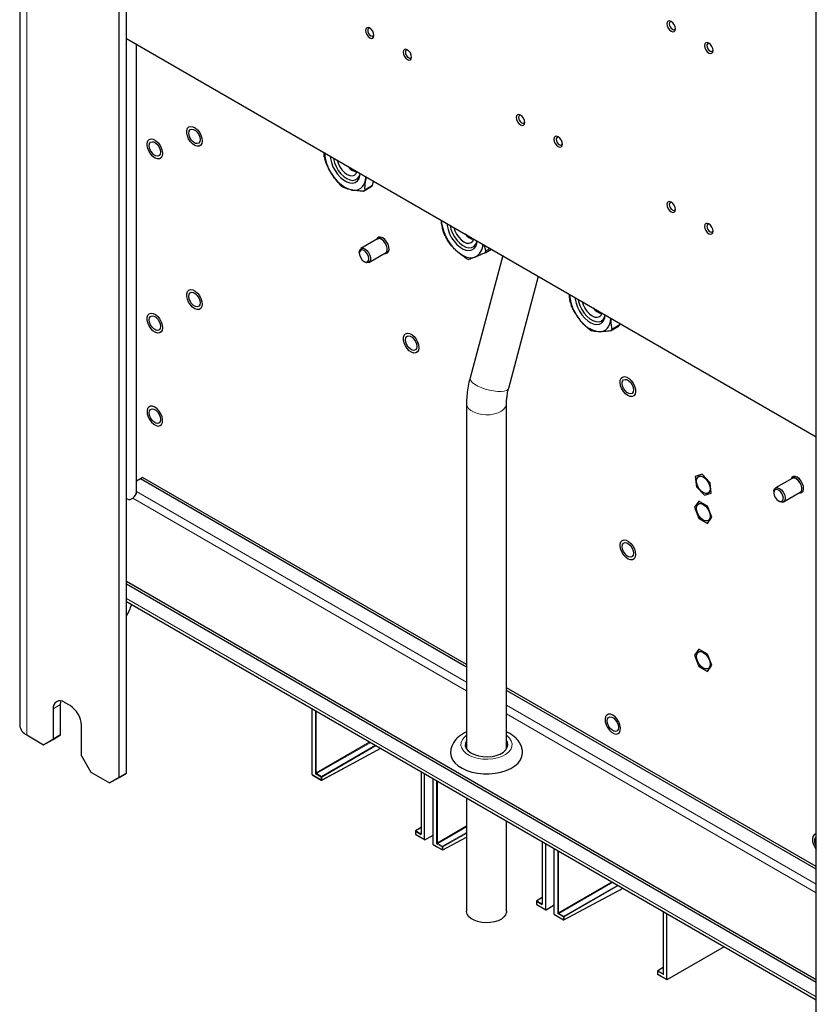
# Paper-space layout 'Blatt2' of a CAD drawing. Header units: millimetres. Extents: x 5 to 418, y 2 to 292.
# Tile 90 of 112: x 263 to 313, y 101 to 163. Entities that reach past the tile are written whole.
import ezdxf

# ---------------------------------------------------------------- set-up
doc = ezdxf.new("R2010")
doc.units = ezdxf.units.MM

psp = doc.layouts.new('Blatt2')

# ---------------------------------------------------------------- linework, layer by layer
at = {"color": 7, "linetype": 'Continuous', "lineweight": 25}
for p, q in [((262.756, 250.766), (262.756, 118.759)), ((269.442, 115.766), (269.442, 246.412)), ((268.97, 115.493), (268.97, 246.14)), ((312.575, 90.321), (312.575, 220.967)), ((269.442, 161.695), (312.575, 136.795)), ((270.031, 161.355), (270.031, 133.204)), ((284.04, 153.236), (284.045, 153.265)), ((284.038, 153.11), (284.057, 153.258)), ((284.829, 152.487), (284.889, 152.778)), ((284.25, 152.141), (284.744, 152.426)), ((284.829, 152.487), (284.335, 152.201)), ((285.137, 149.153), (284.1, 148.554)), ((285.097, 149.163), (285.073, 149.116)), ((291.869, 148.293), (292.264, 148.521)), ((292.186, 148.566), (291.912, 148.408)), ((283.996, 148.325), (283.996, 148.257)), ((284.291, 147.747), (284.35, 147.713)), ((284.6, 147.688), (285.637, 148.287)), ((285.573, 148.25), (285.625, 148.248)), ((292.961, 148.118), (290.921, 140.468)), ((293.337, 139.824), (295.203, 146.823)), ((299.714, 143.41), (300.208, 143.696)), ((300.278, 143.779), (299.784, 143.493)), ((300.278, 143.779), (300.284, 143.89)), ((290.701, 138.88), (290.701, 117.282)), ((293.201, 117.282), (293.201, 138.88)), ((270.444, 134.239), (270.302, 134.157)), ((290.701, 122.544), (270.444, 134.239)), ((305.434, 134.442), (305.008, 134.31)), ((305.008, 134.31), (305.078, 133.655)), ((305.931, 133.917), (305.434, 134.442)), ((311.064, 134.185), (310.027, 133.587)), ((311.024, 134.195), (311.001, 134.149)), ((270.302, 134.157), (270.066, 134.021)), ((270.066, 133.368), (270.066, 134.021)), ((290.701, 122.381), (270.302, 134.157)), ((305.078, 133.655), (305.574, 133.13)), ((306.001, 133.262), (305.931, 133.917)), ((269.619, 132.837), (269.831, 132.959)), ((305.574, 133.13), (306.001, 133.262)), ((309.924, 133.358), (309.924, 133.29)), ((310.527, 132.721), (311.564, 133.319)), ((311.501, 133.283), (311.553, 133.28)), ((269.442, 132.939), (269.619, 132.837)), ((305.236, 132.764), (304.967, 132.381)), ((304.967, 132.381), (305.236, 131.689)), ((305.773, 132.454), (305.236, 132.764)), ((306.042, 131.761), (305.773, 132.454)), ((310.218, 132.78), (310.277, 132.746)), ((305.773, 131.378), (306.042, 131.761)), ((305.236, 131.689), (305.773, 131.378)), ((269.442, 127.769), (312.575, 102.868)), ((269.442, 127.605), (312.575, 102.705)), ((269.442, 126.5), (312.575, 101.599)), ((305.236, 123.51), (304.967, 123.127)), ((304.967, 123.127), (305.236, 122.435)), ((305.773, 123.199), (305.236, 123.51)), ((306.042, 122.507), (305.773, 123.199)), ((305.773, 122.124), (306.042, 122.507)), ((305.236, 122.435), (305.773, 122.124)), ((312.575, 109.917), (293.201, 121.101)), ((312.575, 109.753), (293.201, 120.938)), ((265.317, 118.147), (265.317, 120.052)), ((265.906, 119.984), (265.553, 120.188)), ((264.846, 119.78), (264.846, 117.875)), ((281.04, 115.675), (281.04, 119.804)), ((266.613, 116.854), (266.613, 118.759)), ((263.196, 118.147), (264.256, 117.534)), ((264.256, 117.534), (264.846, 117.875)), ((264.728, 117.806), (264.256, 117.534)), ((265.317, 118.147), (264.728, 117.806)), ((264.846, 117.875), (265.317, 118.147)), ((281.65, 115.33), (285.347, 117.318)), ((266.613, 116.854), (267.203, 115.833)), ((267.203, 115.833), (268.381, 115.153)), ((269.442, 115.766), (268.853, 115.425)), ((268.97, 115.493), (269.442, 115.766)), ((287.854, 115.87), (287.854, 111.961)), ((288.08, 111.61), (288.08, 115.74)), ((268.381, 115.153), (268.97, 115.493)), ((268.853, 115.425), (268.381, 115.153)), ((281.047, 115.659), (281.617, 115.33)), ((288.612, 111.304), (288.612, 115.433)), ((290.701, 114.227), (290.701, 107.125)), ((293.201, 107.125), (293.201, 112.783)), ((287.5, 112.126), (287.5, 111.953)), ((287.854, 112.363), (287.516, 112.155)), ((287.517, 111.924), (288.087, 111.595)), ((288.103, 111.597), (288.612, 111.89)), ((289.221, 110.959), (290.701, 111.755)), ((295.426, 111.499), (295.426, 107.59)), ((288.619, 111.288), (289.189, 110.959)), ((295.652, 107.239), (295.652, 111.369)), ((296.186, 106.931), (296.186, 111.061)), ((296.795, 106.586), (300.493, 108.574)), ((295.072, 107.755), (295.072, 107.582)), ((295.426, 107.992), (295.088, 107.783)), ((295.089, 107.553), (295.659, 107.224)), ((295.675, 107.226), (296.186, 107.521)), ((303, 107.127), (303, 103.217)), ((296.193, 106.916), (296.763, 106.587)), ((303.226, 102.867), (303.226, 106.996)), ((303.249, 102.853), (306.826, 104.918)), ((303, 103.62), (302.662, 103.411)), ((302.646, 103.383), (302.646, 103.21)), ((302.663, 103.181), (303.233, 102.852))]:
    psp.add_line(p, q, dxfattribs=at)
at = {"color": 7, "linetype": 'Continuous', "lineweight": 18}
for p, q in [((263.196, 118.147), (263.196, 250.154)), ((269.831, 132.959), (290.701, 120.911)), ((290.701, 121.455), (270.066, 133.368)), ((269.442, 126.68), (312.575, 101.779)), ((264.846, 119.78), (265.317, 120.052)), ((281.257, 115.723), (281.257, 119.679)), ((281.303, 119.652), (281.303, 115.777)), ((312.575, 108.828), (293.201, 120.012)), ((293.201, 119.468), (312.575, 108.283)), ((281.303, 115.777), (284.66, 117.714)), ((284.707, 117.687), (281.327, 115.736)), ((281.633, 115.559), (285.013, 117.51)), ((285.06, 117.483), (281.657, 115.518)), ((281.657, 115.345), (285.336, 117.324)), ((281.61, 115.519), (281.257, 115.723)), ((281.327, 115.736), (281.633, 115.559)), ((287.864, 115.865), (287.864, 111.908)), ((281.04, 115.675), (281.61, 115.346)), ((281.61, 115.346), (281.61, 115.519)), ((281.657, 115.518), (281.657, 115.345)), ((288.828, 111.352), (288.828, 115.308)), ((288.875, 115.281), (288.875, 111.406)), ((287.51, 112.113), (287.51, 111.94)), ((287.864, 111.908), (287.51, 112.113)), ((287.854, 112.351), (287.533, 112.153)), ((287.533, 112.153), (287.84, 111.976)), ((288.875, 111.406), (290.701, 112.46)), ((290.701, 112.406), (288.899, 111.365)), ((289.205, 111.188), (290.701, 112.052)), ((287.51, 111.94), (288.08, 111.61)), ((287.84, 111.976), (287.854, 111.985)), ((290.701, 111.998), (289.229, 111.147)), ((289.229, 110.974), (290.701, 111.766)), ((295.436, 111.494), (295.436, 107.537)), ((288.612, 111.304), (289.182, 110.975)), ((289.182, 111.148), (288.828, 111.352)), ((288.899, 111.365), (289.205, 111.188)), ((289.182, 110.975), (289.182, 111.148)), ((289.229, 111.147), (289.229, 110.974)), ((296.402, 106.979), (296.402, 110.936)), ((296.449, 110.909), (296.449, 107.033)), ((296.449, 107.033), (299.805, 108.971)), ((299.853, 108.944), (296.473, 106.993)), ((296.779, 106.816), (300.159, 108.767)), ((300.206, 108.74), (296.803, 106.775)), ((296.803, 106.602), (300.482, 108.58)), ((295.082, 107.742), (295.082, 107.568)), ((295.436, 107.537), (295.082, 107.742)), ((295.426, 107.98), (295.105, 107.782)), ((295.105, 107.782), (295.412, 107.605)), ((295.082, 107.568), (295.652, 107.239)), ((295.412, 107.605), (295.426, 107.614)), ((303.01, 107.121), (303.01, 103.165)), ((296.186, 106.931), (296.756, 106.602)), ((296.756, 106.775), (296.402, 106.979)), ((296.473, 106.993), (296.779, 106.816)), ((296.756, 106.602), (296.756, 106.775)), ((296.803, 106.775), (296.803, 106.602)), ((303, 103.608), (302.679, 103.41)), ((302.679, 103.41), (302.986, 103.233)), ((302.656, 103.369), (302.656, 103.196)), ((303.01, 103.165), (302.656, 103.369)), ((302.656, 103.196), (303.226, 102.867)), ((302.986, 103.233), (303, 103.242))]:
    psp.add_line(p, q, dxfattribs=at)
at = {"color": 7, "linetype": 'Continuous', "lineweight": 25, "flags": 128}
for points in [[(303.766, 162.294), (303.746, 162.423), (303.688, 162.555), (303.602, 162.671), (303.501, 162.753), (303.399, 162.788), (303.313, 162.772), (303.256, 162.706), (303.236, 162.6), (303.256, 162.471), (303.313, 162.339), (303.399, 162.223), (303.501, 162.141), (303.602, 162.105), (303.688, 162.122), (303.746, 162.188), (303.766, 162.294)], [(303.539, 162.728), (303.497, 162.738), (303.434, 162.726), (303.392, 162.677), (303.377, 162.6), (303.392, 162.506), (303.434, 162.408), (303.497, 162.323), (303.572, 162.263), (303.646, 162.237), (303.709, 162.25), (303.751, 162.298), (303.763, 162.339)], [(284.91, 161.884), (284.89, 162.013), (284.832, 162.145), (284.746, 162.261), (284.645, 162.343), (284.543, 162.378), (284.457, 162.362), (284.4, 162.295), (284.379, 162.19), (284.4, 162.061), (284.457, 161.929), (284.543, 161.813), (284.645, 161.731), (284.746, 161.695), (284.832, 161.712), (284.89, 161.778), (284.91, 161.884)], [(284.683, 162.318), (284.641, 162.328), (284.578, 162.316), (284.536, 162.267), (284.521, 162.19), (284.536, 162.095), (284.578, 161.998), (284.641, 161.913), (284.715, 161.853), (284.79, 161.827), (284.853, 161.84), (284.895, 161.888), (284.907, 161.929)], [(306.123, 160.933), (306.103, 161.062), (306.045, 161.195), (305.959, 161.311), (305.858, 161.392), (305.756, 161.428), (305.67, 161.411), (305.613, 161.345), (305.593, 161.239), (305.613, 161.11), (305.67, 160.978), (305.756, 160.862), (305.858, 160.78), (305.959, 160.745), (306.045, 160.761), (306.103, 160.828), (306.123, 160.933)], [(305.896, 161.367), (305.854, 161.377), (305.791, 161.365), (305.749, 161.317), (305.734, 161.239), (305.749, 161.145), (305.791, 161.048), (305.854, 160.963), (305.929, 160.903), (306.003, 160.877), (306.066, 160.889), (306.108, 160.937), (306.12, 160.979)], [(287.267, 160.523), (287.247, 160.652), (287.189, 160.784), (287.103, 160.901), (287.002, 160.982), (286.9, 161.018), (286.814, 161.001), (286.757, 160.935), (286.737, 160.829), (286.757, 160.7), (286.814, 160.568), (286.9, 160.452), (287.002, 160.37), (287.103, 160.335), (287.189, 160.351), (287.247, 160.418), (287.267, 160.523)], [(287.04, 160.957), (286.998, 160.967), (286.935, 160.955), (286.893, 160.907), (286.878, 160.829), (286.893, 160.735), (286.935, 160.638), (286.998, 160.553), (287.072, 160.492), (287.147, 160.467), (287.21, 160.479), (287.252, 160.527), (287.264, 160.569)], [(294.338, 156.441), (294.318, 156.57), (294.26, 156.702), (294.174, 156.818), (294.073, 156.9), (293.971, 156.936), (293.885, 156.919), (293.828, 156.853), (293.808, 156.747), (293.828, 156.618), (293.885, 156.486), (293.971, 156.37), (294.073, 156.288), (294.174, 156.253), (294.26, 156.269), (294.318, 156.336), (294.338, 156.441)], [(294.111, 156.875), (294.069, 156.885), (294.006, 156.873), (293.964, 156.825), (293.949, 156.747), (293.964, 156.653), (294.006, 156.556), (294.069, 156.47), (294.143, 156.41), (294.218, 156.385), (294.281, 156.397), (294.323, 156.445), (294.335, 156.487)], [(273.87, 155.98), (273.993, 155.822), (274.089, 155.643), (274.149, 155.457), (274.168, 155.281), (274.143, 155.131), (274.078, 155.02), (273.978, 154.958), (273.852, 154.951), (273.711, 154.998), (273.568, 155.097), (273.435, 155.237), (273.324, 155.407), (273.245, 155.592), (273.205, 155.775), (273.208, 155.94), (273.253, 156.072), (273.337, 156.159), (273.451, 156.194), (273.586, 156.174), (273.73, 156.1), (273.87, 155.98)], [(273.331, 155.775), (273.352, 155.902), (273.414, 155.99), (273.508, 156.027), (273.623, 156.008), (273.746, 155.938), (273.861, 155.822), (273.955, 155.677), (274.017, 155.519), (274.038, 155.367), (274.017, 155.24), (273.955, 155.152), (273.861, 155.115), (273.746, 155.133), (273.623, 155.204), (273.508, 155.319), (273.414, 155.465), (273.352, 155.623), (273.331, 155.775)], [(271.395, 155.19), (271.518, 155.033), (271.614, 154.853), (271.674, 154.668), (271.693, 154.492), (271.669, 154.342), (271.604, 154.231), (271.504, 154.169), (271.378, 154.161), (271.237, 154.209), (271.093, 154.307), (270.96, 154.448), (270.849, 154.618), (270.77, 154.803), (270.731, 154.985), (270.733, 155.15), (270.778, 155.282), (270.862, 155.369), (270.976, 155.405), (271.111, 155.385), (271.255, 155.311), (271.395, 155.19)], [(270.856, 154.986), (270.877, 155.113), (270.939, 155.2), (271.033, 155.237), (271.148, 155.219), (271.271, 155.148), (271.386, 155.033), (271.48, 154.887), (271.542, 154.729), (271.563, 154.577), (271.542, 154.45), (271.48, 154.363), (271.386, 154.326), (271.271, 154.344), (271.148, 154.415), (271.033, 154.53), (270.939, 154.675), (270.877, 154.834), (270.856, 154.986)], [(296.695, 155.08), (296.675, 155.209), (296.617, 155.342), (296.531, 155.458), (296.43, 155.54), (296.328, 155.575), (296.242, 155.558), (296.185, 155.492), (296.165, 155.387), (296.185, 155.258), (296.242, 155.125), (296.328, 155.009), (296.43, 154.927), (296.531, 154.892), (296.617, 154.909), (296.675, 154.975), (296.695, 155.08)], [(296.468, 155.514), (296.426, 155.525), (296.363, 155.512), (296.321, 155.464), (296.306, 155.387), (296.321, 155.292), (296.363, 155.195), (296.426, 155.11), (296.5, 155.05), (296.575, 155.024), (296.638, 155.036), (296.68, 155.085), (296.692, 155.126)], [(282.169, 154.348), (282.187, 154.178), (282.249, 153.926), (282.347, 153.671), (282.48, 153.425), (282.64, 153.198), (282.82, 153.001), (283.014, 152.842), (283.211, 152.728), (283.405, 152.663), (283.585, 152.652), (283.745, 152.694), (283.878, 152.787), (283.977, 152.928), (284.038, 153.11)], [(282.363, 154.236), (282.374, 154.169), (282.44, 153.924), (282.544, 153.678), (282.681, 153.445), (282.845, 153.236), (283.026, 153.061), (283.217, 152.93), (283.406, 152.848), (283.586, 152.82), (283.746, 152.848), (283.88, 152.93), (283.979, 153.061), (284.04, 153.236)], [(282.607, 154.095), (282.669, 153.889), (282.772, 153.674), (282.906, 153.478), (283.063, 153.313), (283.23, 153.19), (283.398, 153.119), (283.555, 153.104), (283.689, 153.145), (283.792, 153.241), (283.854, 153.375)], [(284.381, 152.827), (284.405, 153.007), (284.408, 153.056)], [(303.766, 150.998), (303.746, 151.127), (303.688, 151.26), (303.602, 151.376), (303.501, 151.458), (303.399, 151.493), (303.313, 151.476), (303.256, 151.41), (303.236, 151.305), (303.256, 151.176), (303.313, 151.043), (303.399, 150.927), (303.501, 150.845), (303.602, 150.81), (303.688, 150.827), (303.746, 150.893), (303.766, 150.998)], [(303.539, 151.432), (303.497, 151.443), (303.434, 151.43), (303.392, 151.382), (303.377, 151.305), (303.392, 151.21), (303.434, 151.113), (303.497, 151.028), (303.572, 150.968), (303.646, 150.942), (303.709, 150.954), (303.751, 151.003), (303.763, 151.044)], [(289.124, 150.333), (289.125, 150.322), (289.145, 150.116)], [(289.475, 150.13), (289.489, 149.991), (289.546, 149.739), (289.64, 149.484), (289.768, 149.236), (289.925, 149.007), (290.104, 148.806), (290.296, 148.641), (290.493, 148.521), (290.688, 148.451), (290.871, 148.432), (291.034, 148.468), (291.17, 148.555), (291.273, 148.69), (291.339, 148.867), (291.363, 149.04)], [(289.67, 150.018), (289.671, 150.011), (289.726, 149.767), (289.821, 149.521), (289.951, 149.283), (290.109, 149.067), (290.286, 148.883), (290.475, 148.74), (290.666, 148.645), (290.849, 148.604), (291.015, 148.618), (291.156, 148.686), (291.265, 148.806), (291.335, 148.97), (291.352, 149.047)], [(289.913, 149.877), (289.976, 149.671), (290.079, 149.456), (290.213, 149.26), (290.369, 149.095), (290.537, 148.972), (290.705, 148.901), (290.861, 148.885), (290.996, 148.927), (291.099, 149.022), (291.161, 149.157)], [(306.123, 149.638), (306.103, 149.767), (306.045, 149.899), (305.959, 150.015), (305.858, 150.097), (305.756, 150.132), (305.67, 150.116), (305.613, 150.049), (305.593, 149.944), (305.613, 149.815), (305.67, 149.682), (305.756, 149.566), (305.858, 149.485), (305.959, 149.449), (306.045, 149.466), (306.103, 149.532), (306.123, 149.638)], [(305.896, 150.072), (305.854, 150.082), (305.791, 150.07), (305.749, 150.021), (305.734, 149.944), (305.749, 149.849), (305.791, 149.752), (305.854, 149.667), (305.929, 149.607), (306.003, 149.581), (306.066, 149.593), (306.108, 149.642), (306.12, 149.683)], [(285.46, 149.222), (285.33, 149.272), (285.215, 149.266), (285.126, 149.206), (285.097, 149.163)], [(285.58, 148.254), (285.62, 148.264), (285.701, 148.329), (285.744, 148.441), (285.744, 148.586), (285.701, 148.748), (285.62, 148.906), (285.511, 149.042), (285.387, 149.139)], [(285.637, 148.287), (285.693, 148.339), (285.735, 148.448), (285.735, 148.59), (285.693, 148.747), (285.614, 148.902), (285.508, 149.034), (285.387, 149.128)], [(285.625, 148.248), (285.649, 148.248), (285.753, 148.281), (285.825, 148.366), (285.857, 148.495), (285.846, 148.652), (285.793, 148.821), (285.705, 148.984), (285.589, 149.122), (285.46, 149.222)], [(283.996, 148.325), (284.002, 148.393), (284.044, 148.502), (284.123, 148.565), (284.229, 148.575), (284.35, 148.53), (284.471, 148.435), (284.577, 148.303), (284.656, 148.149), (284.698, 147.991), (284.698, 147.849), (284.656, 147.74), (284.577, 147.677), (284.471, 147.668), (284.35, 147.713), (284.35, 147.713)], [(284.291, 147.747), (284.404, 147.708), (284.499, 147.726), (284.563, 147.8), (284.586, 147.917), (284.563, 148.06), (284.499, 148.208), (284.404, 148.336), (284.291, 148.427), (284.178, 148.467), (284.083, 148.448), (284.019, 148.375), (283.996, 148.257), (284.019, 148.114), (284.083, 147.967), (284.178, 147.838), (284.291, 147.747)], [(289.986, 148.492), (290.15, 148.344), (290.318, 148.219), (290.487, 148.119), (290.655, 148.044), (290.82, 147.998), (290.977, 147.979), (291.125, 147.99), (291.261, 148.028)], [(273.87, 145.773), (273.993, 145.616), (274.089, 145.436), (274.149, 145.25), (274.168, 145.075), (274.143, 144.925), (274.078, 144.814), (273.978, 144.752), (273.852, 144.744), (273.711, 144.792), (273.568, 144.89), (273.435, 145.03), (273.324, 145.201), (273.245, 145.385), (273.205, 145.568), (273.208, 145.733), (273.253, 145.865), (273.337, 145.952), (273.451, 145.987), (273.586, 145.967), (273.73, 145.894), (273.87, 145.773)], [(273.331, 145.568), (273.352, 145.696), (273.414, 145.783), (273.508, 145.82), (273.623, 145.802), (273.746, 145.731), (273.861, 145.616), (273.955, 145.47), (274.017, 145.312), (274.038, 145.16), (274.017, 145.033), (273.955, 144.945), (273.861, 144.909), (273.746, 144.927), (273.623, 144.998), (273.508, 145.113), (273.414, 145.258), (273.352, 145.416), (273.331, 145.568)], [(297.489, 145.504), (297.498, 145.4), (297.549, 145.15), (297.638, 144.895), (297.761, 144.646), (297.914, 144.413), (298.09, 144.207), (298.281, 144.037), (298.478, 143.91), (298.674, 143.831), (298.859, 143.805), (299.025, 143.833), (299.165, 143.912), (299.274, 144.041), (299.346, 144.212), (299.377, 144.414)], [(297.683, 145.392), (297.713, 145.24), (297.792, 144.993), (297.909, 144.751), (298.056, 144.525), (298.227, 144.326), (298.412, 144.166), (298.604, 144.051), (298.791, 143.988), (298.965, 143.979), (299.117, 144.026), (299.239, 144.125), (299.325, 144.273), (299.366, 144.421)], [(297.927, 145.251), (297.99, 145.044), (298.093, 144.83), (298.227, 144.633), (298.383, 144.468), (298.551, 144.346), (298.719, 144.275), (298.875, 144.259), (299.009, 144.301), (299.112, 144.396), (299.175, 144.531)], [(271.395, 144.303), (271.518, 144.146), (271.614, 143.966), (271.674, 143.78), (271.693, 143.605), (271.669, 143.455), (271.604, 143.344), (271.504, 143.282), (271.378, 143.274), (271.237, 143.322), (271.093, 143.42), (270.96, 143.56), (270.849, 143.731), (270.77, 143.915), (270.731, 144.098), (270.733, 144.263), (270.778, 144.395), (270.862, 144.482), (270.976, 144.517), (271.111, 144.497), (271.255, 144.424), (271.395, 144.303)], [(270.856, 144.098), (270.877, 144.226), (270.939, 144.313), (271.033, 144.35), (271.148, 144.332), (271.271, 144.261), (271.386, 144.146), (271.48, 144), (271.542, 143.842), (271.563, 143.69), (271.542, 143.563), (271.48, 143.475), (271.386, 143.439), (271.271, 143.457), (271.148, 143.528), (271.033, 143.643), (270.939, 143.788), (270.877, 143.946), (270.856, 144.098)], [(299.016, 143.353), (299.162, 143.368), (299.296, 143.411), (299.415, 143.482), (299.517, 143.579), (299.601, 143.702), (299.664, 143.846), (299.707, 144.011), (299.727, 144.194)], [(287.422, 143.052), (287.546, 142.895), (287.642, 142.716), (287.702, 142.53), (287.72, 142.354), (287.696, 142.204), (287.631, 142.093), (287.531, 142.031), (287.405, 142.024), (287.264, 142.071), (287.121, 142.169), (286.988, 142.31), (286.877, 142.48), (286.798, 142.665), (286.758, 142.848), (286.761, 143.012), (286.806, 143.144), (286.89, 143.232), (287.004, 143.267), (287.139, 143.247), (287.283, 143.173), (287.422, 143.052)], [(286.884, 142.848), (286.905, 142.975), (286.967, 143.062), (287.061, 143.099), (287.176, 143.081), (287.299, 143.01), (287.414, 142.895), (287.508, 142.75), (287.57, 142.592), (287.591, 142.44), (287.57, 142.312), (287.508, 142.225), (287.414, 142.188), (287.299, 142.206), (287.176, 142.277), (287.061, 142.392), (286.967, 142.538), (286.905, 142.696), (286.884, 142.848)], [(300.79, 139.365), (300.648, 139.472), (300.518, 139.619), (300.412, 139.793), (300.34, 139.979), (300.308, 140.16), (300.319, 140.319), (300.372, 140.444), (300.462, 140.522), (300.581, 140.547), (300.718, 140.516), (300.862, 140.433), (301, 140.305), (301.119, 140.142), (301.209, 139.961), (301.261, 139.775), (301.272, 139.603), (301.24, 139.46), (301.168, 139.357), (301.062, 139.305), (300.933, 139.308), (300.79, 139.365)], [(300.437, 140.127), (300.458, 140.255), (300.519, 140.342), (300.613, 140.379), (300.729, 140.361), (300.852, 140.29), (300.967, 140.175), (301.061, 140.029), (301.122, 139.871), (301.144, 139.719), (301.122, 139.592), (301.061, 139.504), (300.967, 139.468), (300.852, 139.486), (300.729, 139.557), (300.613, 139.672), (300.519, 139.817), (300.458, 139.975), (300.437, 140.127)], [(271.21, 138.641), (271.067, 138.699), (270.937, 138.701), (270.832, 138.649), (270.76, 138.547), (270.728, 138.403), (270.739, 138.231), (270.791, 138.046), (270.881, 137.864), (271, 137.701), (271.138, 137.573), (271.282, 137.49), (271.419, 137.459), (271.538, 137.484), (271.628, 137.563), (271.681, 137.687), (271.691, 137.847), (271.659, 138.027), (271.587, 138.213), (271.482, 138.387), (271.352, 138.534), (271.21, 138.641)], [(270.856, 138.287), (270.877, 138.415), (270.939, 138.502), (271.033, 138.539), (271.148, 138.521), (271.271, 138.45), (271.386, 138.335), (271.48, 138.189), (271.542, 138.031), (271.563, 137.879), (271.542, 137.752), (271.48, 137.664), (271.386, 137.628), (271.271, 137.646), (271.148, 137.717), (271.033, 137.832), (270.939, 137.977), (270.877, 138.135), (270.856, 138.287)], [(305.08, 134.031), (305.101, 134.17), (305.161, 134.272), (305.255, 134.326), (305.373, 134.328), (305.504, 134.276), (305.635, 134.176), (305.754, 134.038), (305.848, 133.876), (305.908, 133.704), (305.929, 133.541), (305.908, 133.402), (305.848, 133.3), (305.754, 133.246), (305.635, 133.244), (305.504, 133.296), (305.373, 133.396), (305.255, 133.534), (305.161, 133.696), (305.101, 133.867), (305.08, 134.031)], [(311.387, 134.255), (311.258, 134.304), (311.142, 134.299), (311.053, 134.239), (311.024, 134.195)], [(311.553, 133.28), (311.577, 133.28), (311.68, 133.313), (311.752, 133.399), (311.784, 133.527), (311.773, 133.684), (311.721, 133.853), (311.632, 134.016), (311.516, 134.155), (311.387, 134.255)], [(309.924, 133.358), (309.929, 133.426), (309.971, 133.535), (310.05, 133.598), (310.156, 133.607), (310.277, 133.562), (310.398, 133.468), (310.505, 133.335), (310.583, 133.181), (310.625, 133.024), (310.625, 132.882), (310.583, 132.773), (310.505, 132.71), (310.398, 132.7), (310.277, 132.745), (310.277, 132.745)], [(311.507, 133.286), (311.548, 133.297), (311.629, 133.362), (311.672, 133.473), (311.672, 133.619), (311.629, 133.781), (311.548, 133.939), (311.438, 134.074), (311.314, 134.171)], [(311.564, 133.319), (311.621, 133.372), (311.663, 133.481), (311.663, 133.622), (311.621, 133.78), (311.542, 133.934), (311.435, 134.066), (311.314, 134.161)], [(310.218, 132.78), (310.331, 132.74), (310.427, 132.759), (310.491, 132.832), (310.513, 132.95), (310.491, 133.093), (310.427, 133.24), (310.331, 133.369), (310.218, 133.46), (310.106, 133.499), (310.01, 133.481), (309.946, 133.407), (309.924, 133.29), (309.946, 133.147), (310.01, 132.999), (310.106, 132.871), (310.218, 132.78)], [(305.08, 132.316), (305.101, 132.456), (305.161, 132.557), (305.255, 132.612), (305.373, 132.613), (305.504, 132.561), (305.635, 132.461), (305.754, 132.324), (305.848, 132.161), (305.908, 131.99), (305.929, 131.826), (305.908, 131.687), (305.848, 131.585), (305.754, 131.531), (305.635, 131.53), (305.504, 131.581), (305.373, 131.681), (305.255, 131.819), (305.161, 131.981), (305.101, 132.153), (305.08, 132.316)], [(300.975, 130.125), (301.099, 129.968), (301.195, 129.788), (301.255, 129.603), (301.273, 129.427), (301.249, 129.277), (301.184, 129.166), (301.084, 129.104), (300.958, 129.096), (300.817, 129.144), (300.674, 129.242), (300.541, 129.383), (300.43, 129.553), (300.351, 129.738), (300.311, 129.92), (300.314, 130.085), (300.359, 130.217), (300.442, 130.304), (300.557, 130.34), (300.692, 130.32), (300.836, 130.246), (300.975, 130.125)], [(300.437, 129.92), (300.458, 130.048), (300.519, 130.135), (300.613, 130.172), (300.729, 130.154), (300.852, 130.083), (300.967, 129.968), (301.061, 129.822), (301.122, 129.664), (301.144, 129.512), (301.122, 129.385), (301.061, 129.298), (300.967, 129.261), (300.852, 129.279), (300.729, 129.35), (300.613, 129.465), (300.519, 129.61), (300.458, 129.769), (300.437, 129.92)], [(305.08, 123.062), (305.101, 123.201), (305.161, 123.303), (305.255, 123.357), (305.373, 123.359), (305.504, 123.307), (305.635, 123.207), (305.754, 123.069), (305.848, 122.907), (305.908, 122.736), (305.929, 122.572), (305.908, 122.433), (305.848, 122.331), (305.754, 122.277), (305.635, 122.275), (305.504, 122.327), (305.373, 122.427), (305.255, 122.565), (305.161, 122.727), (305.101, 122.899), (305.08, 123.062)], [(265.317, 120.052), (265.331, 120.203), (265.348, 120.272)], [(299.847, 119.387), (299.705, 119.444), (299.575, 119.447), (299.47, 119.395), (299.398, 119.293), (299.366, 119.149), (299.376, 118.977), (299.429, 118.792), (299.519, 118.61), (299.638, 118.447), (299.775, 118.319), (299.919, 118.236), (300.057, 118.205), (300.176, 118.23), (300.266, 118.309), (300.319, 118.433), (300.329, 118.593), (300.297, 118.773), (300.225, 118.959), (300.12, 119.133), (299.99, 119.28), (299.847, 119.387)], [(299.494, 119.033), (299.515, 119.161), (299.577, 119.248), (299.671, 119.285), (299.786, 119.267), (299.909, 119.196), (300.024, 119.081), (300.118, 118.935), (300.18, 118.777), (300.201, 118.625), (300.18, 118.498), (300.118, 118.41), (300.024, 118.373), (299.909, 118.392), (299.786, 118.462), (299.671, 118.578), (299.577, 118.723), (299.515, 118.881), (299.494, 119.033)], [(290.693, 117.804), (290.628, 117.642), (290.624, 117.475), (290.683, 117.312), (290.801, 117.16), (290.973, 117.027), (291.191, 116.918), (291.444, 116.838), (291.721, 116.792), (292.009, 116.781), (292.294, 116.806), (292.563, 116.866), (292.803, 116.958), (293.004, 117.077), (293.155, 117.219), (293.25, 117.376), (293.285, 117.541), (293.257, 117.707), (293.201, 117.818)], [(289.701, 117.021), (289.73, 116.812), (289.819, 116.604), (289.967, 116.407), (290.168, 116.227), (290.418, 116.068), (290.71, 115.936), (291.036, 115.833), (291.387, 115.762), (291.753, 115.725), (292.125, 115.724), (292.492, 115.758), (292.844, 115.827), (293.171, 115.928), (293.466, 116.059), (293.719, 116.216), (293.924, 116.394), (294.075, 116.59), (294.169, 116.798), (294.201, 117.012), (294.201, 117.022)], [(312.575, 111.968), (312.539, 111.963), (312.433, 111.911), (312.361, 111.809), (312.329, 111.665), (312.34, 111.493), (312.393, 111.308), (312.482, 111.126), (312.575, 110.994)], [(293.201, 107.125), (293.197, 107.067), (293.146, 106.914), (293.04, 106.77), (292.882, 106.643), (292.681, 106.539), (292.445, 106.462), (292.187, 106.417), (291.918, 106.404), (291.65, 106.425), (291.396, 106.479), (291.168, 106.563), (290.977, 106.673), (290.832, 106.805), (290.738, 106.951), (290.702, 107.106), (290.701, 107.125)]]:
    psp.add_lwpolyline(points, dxfattribs=at)
at = {"color": 7, "linetype": 'Continuous', "lineweight": 18, "flags": 128}
for points in [[(293.337, 139.824), (293.299, 139.757), (293.203, 139.69), (293.057, 139.644), (292.867, 139.622), (292.643, 139.624), (292.395, 139.651), (292.134, 139.701), (291.873, 139.771), (291.624, 139.86), (291.399, 139.961), (291.208, 140.072), (291.06, 140.186), (290.962, 140.298), (290.918, 140.403), (290.921, 140.468)], [(293.201, 138.88), (293.197, 138.822), (293.146, 138.668), (293.04, 138.525), (292.882, 138.398), (292.681, 138.294), (292.445, 138.217), (292.187, 138.171), (291.918, 138.159), (291.65, 138.18), (291.396, 138.234), (291.168, 138.318), (290.977, 138.428), (290.832, 138.559), (290.738, 138.706), (290.702, 138.861), (290.701, 138.88)], [(290.441, 117.855), (290.367, 117.679), (290.354, 117.498), (290.402, 117.319), (290.51, 117.149), (290.673, 116.994), (290.886, 116.861), (291.139, 116.754), (291.423, 116.678), (291.728, 116.635), (292.042, 116.628), (292.352, 116.656), (292.646, 116.718), (292.914, 116.812), (293.145, 116.935), (293.33, 117.081), (293.462, 117.245), (293.536, 117.421), (293.549, 117.602), (293.501, 117.781), (293.393, 117.951), (293.23, 118.105), (293.201, 118.126)], [(290.701, 118.126), (290.573, 118.019), (290.441, 117.855)]]:
    psp.add_lwpolyline(points, dxfattribs=at)
at = {"color": 7, "linetype": 'Continuous', "lineweight": 25}
for centre, radius, start, end in [((284.545, 154.737), 2.734, 183.90541, 212.71921), ((284.604, 154.88), 2.866, 191.9189, 195.28073), ((284.047, 154.221), 0.913, 215.28265, 256.88085), ((284.162, 154.297), 2.18, 208.41753, 252.67592), ((283.678, 152.902), 0.706, 256.44832, 353.89798), ((284.537, 154.437), 2.572, 228.73964, 232.35381), ((283.893, 152.738), 0.695, 300.8504, 309.4959), ((284.387, 153.023), 0.695, 300.8504, 309.4959), ((292.095, 150.615), 2.992, 189.59342, 225.19601), ((285.244, 148.963), 0.227, 50.74421, 136.3634), ((285.242, 148.939), 0.238, 52.48526, 116.20428), ((292.561, 150.89), 3.556, 205.93889, 208.85054), ((291.354, 150.003), 0.913, 215.28265, 256.88085), ((290.821, 148.807), 0.894, 299.51627, 1.97956), ((290.856, 148.736), 1.106, 336.38309, 342.72828), ((291.275, 149.257), 1.449, 247.38012, 252.67846), ((299.934, 145.907), 2.803, 184.10031, 217.89702), ((300.276, 146.139), 3.232, 197.65614, 200.75906), ((299.368, 145.377), 0.913, 215.28265, 256.88085), ((299.255, 145.146), 1.809, 212.08076, 262.41419), ((299.589, 145.225), 2.116, 235.1898, 239.30516), ((299.157, 143.952), 0.777, 315.76772, 323.7976), ((299.651, 144.237), 0.777, 315.76772, 323.7976), ((311.171, 133.996), 0.227, 50.74421, 136.3634), ((311.169, 133.972), 0.238, 52.48526, 116.20428), ((269.555, 133.391), 0.512, 302.60548, 357.39452), ((264.536, 128.189), 5.555, 332.01478, 340.26079), ((265.277, 119.85), 0.437, 50.79671, 189.21404), ((265.078, 118.69), 1.537, 2.60548, 57.39452), ((263.507, 118.834), 0.754, 185.6948, 245.62534), ((281.634, 115.359), 0.0333, 240.00269, 298.26557), ((287.534, 112.126), 0.0333, 121.72906, 180), ((287.534, 111.953), 0.0333, 180, 240.00269), ((312.688, 111.582), 0.233, 118.97322, 188.00741), ((313.207, 111.582), 0.75, 182.47831, 212.64832), ((289.205, 110.988), 0.0333, 240.00269, 298.26557), ((295.106, 107.755), 0.0333, 121.72906, 180), ((295.106, 107.582), 0.0333, 180, 240.00269), ((296.78, 106.616), 0.0333, 240.00269, 298.26557), ((302.68, 103.383), 0.0333, 121.72906, 180), ((302.68, 103.21), 0.0333, 180, 240.00269)]:
    psp.add_arc(centre, radius, start, end, dxfattribs=at)
at = {"color": 7, "linetype": 'Continuous', "lineweight": 18}
for centre, radius, start, end in [((281.356, 115.78), 0.0529, 183.52223, 236.47777), ((281.661, 115.516), 0.0514, 123.22971, 177.34769), ((281.634, 115.564), 0.0514, 242.65648, 296.76622), ((281.634, 115.391), 0.0514, 242.65648, 296.76622), ((281.626, 115.344), 0.016, 172.814, 235.87382), ((281.604, 115.515), 0.0529, 3.52223, 56.47777), ((281.64, 115.344), 0.0167, 303.65664, 5.53018), ((287.517, 112.128), 0.0165, 185.07867, 246.24147), ((287.562, 112.11), 0.0514, 123.22971, 177.34769), ((287.524, 112.14), 0.0167, 54.4735, 116.34159), ((287.517, 111.955), 0.0165, 185.07867, 246.24147), ((287.527, 111.938), 0.0165, 173.76303, 234.92479), ((287.85, 111.992), 0.0185, 236.43672, 282.46291), ((288.928, 111.409), 0.0529, 183.52223, 236.47777), ((289.233, 111.145), 0.0514, 123.22971, 177.34769), ((289.205, 111.193), 0.0514, 242.65648, 296.76622), ((289.205, 111.02), 0.0514, 242.65648, 296.76622), ((289.198, 110.973), 0.016, 172.814, 235.87382), ((289.176, 111.144), 0.0529, 3.52223, 56.47777), ((289.212, 110.973), 0.0167, 303.65664, 5.53018), ((295.089, 107.757), 0.0165, 185.07867, 246.24147), ((295.133, 107.739), 0.0514, 123.22971, 177.34769), ((295.095, 107.769), 0.0167, 54.4735, 116.34159), ((295.089, 107.584), 0.0165, 185.07867, 246.24147), ((295.098, 107.567), 0.0165, 173.76303, 234.92479), ((295.422, 107.621), 0.0185, 236.43672, 282.46291), ((296.502, 107.037), 0.0529, 183.52223, 236.47777), ((296.807, 106.773), 0.0514, 123.22971, 177.34769), ((296.78, 106.821), 0.0514, 242.65648, 296.76622), ((296.78, 106.648), 0.0514, 242.65648, 296.76622), ((296.772, 106.6), 0.016, 172.814, 235.87382), ((296.75, 106.772), 0.0529, 3.52223, 56.47777), ((296.786, 106.6), 0.0167, 303.65664, 5.53018), ((302.707, 103.367), 0.0514, 123.22971, 177.34769), ((302.67, 103.396), 0.0167, 54.4735, 116.34159), ((302.663, 103.384), 0.0165, 185.07867, 246.24147), ((302.663, 103.211), 0.0165, 185.07867, 246.24147), ((302.672, 103.194), 0.0165, 173.76303, 234.92479), ((302.996, 103.248), 0.0185, 236.43672, 282.46291)]:
    psp.add_arc(centre, radius, start, end, dxfattribs=at)
for centre, major_axis, ratio, start_param, end_param in [((281.28, 115.736), (0.0319, 0.0424), 0.227762, 0.508788, 2.062131), ((281.28, 115.736), (0.0527, 0.0064), 0.22767, 4.220986, 5.774329), ((287.887, 111.922), (-0.0489, 0.0531), 0.368963, 6.21804, 7.771383), ((287.887, 111.922), (-0.0215, 0.0689), 0.368959, 0.867951, 1.653349), ((288.852, 111.365), (0.0319, 0.0424), 0.227762, 0.508788, 2.062131), ((288.852, 111.365), (0.0527, 0.0064), 0.22767, 4.220986, 5.774329), ((295.459, 107.551), (-0.0489, 0.0531), 0.368963, 6.21804, 7.771383), ((295.459, 107.551), (-0.0215, 0.0689), 0.368959, 0.867951, 1.653349), ((296.426, 106.993), (0.0319, 0.0424), 0.227762, 0.508788, 2.062131), ((296.426, 106.993), (0.0527, 0.0064), 0.22767, 4.220986, 5.774329), ((303.033, 103.179), (-0.0489, 0.0531), 0.368963, 6.21804, 7.771383), ((303.033, 103.179), (-0.0215, 0.0689), 0.368959, 0.867951, 1.653349)]:
    psp.add_ellipse(centre, major_axis=major_axis, ratio=ratio, start_param=start_param, end_param=end_param, dxfattribs=at)
at = {"color": 7, "linetype": 'Continuous', "lineweight": 25}
for centre, major_axis, ratio, start_param, end_param in [((281.064, 115.688), (0.0171, 0.0286), 0.587369, 2.36515, 3.150629), ((288.104, 111.624), (0.0162, 0.0291), 0.567218, 2.347686, 3.901029), ((288.636, 111.317), (0.0171, 0.0286), 0.587369, 2.36515, 3.150629), ((295.675, 107.253), (0.0162, 0.0291), 0.567218, 2.347686, 3.901029), ((296.21, 106.945), (0.0171, 0.0286), 0.587369, 2.36515, 3.150629), ((303.249, 102.881), (0.0162, 0.0291), 0.567218, 2.347686, 3.901029)]:
    psp.add_ellipse(centre, major_axis=major_axis, ratio=ratio, start_param=start_param, end_param=end_param, dxfattribs=at)
for points, knots in [([(281.799, 154.288), (281.798, 154.313), (281.795, 154.361), (281.793, 154.45), (281.798, 154.519), (281.801, 154.561)], [0, 0, 0, 0, 0.280247, 0.560693, 1, 1, 1, 1]), ([(282.245, 153.259), (282.218, 153.304), (282.052, 153.58), (281.936, 153.877), (281.839, 154.125)], [0, 0, 0, 0, 0.163158, 1, 1, 1, 1]), ([(282.841, 152.504), (282.733, 152.62), (282.514, 152.856), (282.335, 153.124), (282.245, 153.259)], [0, 0, 0, 0, 0.496037, 1, 1, 1, 1]), ([(284.381, 152.827), (284.366, 152.744), (284.336, 152.576), (284.329, 152.398), (284.331, 152.274), (284.334, 152.226), (284.335, 152.201)], [0, 0, 0, 0, 0.369859, 0.743908, 0.871906, 1, 1, 1, 1]), ([(284.433, 153.041), (284.425, 153.012), (284.405, 152.939), (284.39, 152.87), (284.381, 152.827)], [0, 0, 0, 0, 0.39452, 1, 1, 1, 1]), ([(283.513, 152.216), (283.478, 152.223), (283.265, 152.269), (283.102, 152.341), (282.967, 152.401)], [0, 0, 0, 0, 0.163158, 1, 1, 1, 1]), ([(284.25, 152.141), (284.118, 152.147), (283.853, 152.158), (283.627, 152.197), (283.513, 152.216)], [0, 0, 0, 0, 0.496037, 1, 1, 1, 1]), ([(289.145, 150.116), (289.137, 150.168), (289.127, 150.24), (289.122, 150.314), (289.121, 150.335)], [0, 0, 0, 0, 0.7176438, 1, 1, 1, 1]), ([(289.363, 149.334), (289.35, 149.365), (289.325, 149.426), (289.269, 149.581), (289.199, 149.805), (289.163, 150.012), (289.145, 150.116)], [0, 0, 0, 0, 0.128001, 0.256092, 0.626138, 1, 1, 1, 1]), ([(289.986, 148.492), (289.952, 148.526), (289.741, 148.74), (289.58, 148.976), (289.446, 149.174)], [0, 0, 0, 0, 0.163158, 1, 1, 1, 1]), ([(290.718, 147.919), (290.587, 148.006), (290.324, 148.181), (290.1, 148.388), (289.986, 148.492)], [0, 0, 0, 0, 0.496037, 1, 1, 1, 1]), ([(291.779, 148.8), (291.799, 148.731), (291.827, 148.628), (291.875, 148.5), (291.9, 148.439), (291.912, 148.408)], [0, 0, 0, 0, 0.508219, 0.754017, 1, 1, 1, 1]), ([(291.261, 148.028), (291.233, 148.017), (291.063, 147.948), (290.944, 147.908), (290.843, 147.874)], [0, 0, 0, 0, 0.163158, 1, 1, 1, 1]), ([(291.869, 148.293), (291.759, 148.243), (291.536, 148.143), (291.353, 148.067), (291.261, 148.028)], [0, 0, 0, 0, 0.496037, 1, 1, 1, 1]), ([(297.196, 145.159), (297.174, 145.265), (297.14, 145.436), (297.141, 145.632), (297.142, 145.705)], [0, 0, 0, 0, 0.628496, 1, 1, 1, 1]), ([(297.722, 144.185), (297.688, 144.232), (297.62, 144.325), (297.504, 144.506), (297.377, 144.728), (297.295, 144.905), (297.253, 144.993)], [0, 0, 0, 0, 0.182046, 0.364636, 0.681336, 1, 1, 1, 1]), ([(298.381, 143.487), (298.35, 143.515), (298.289, 143.569), (298.141, 143.707), (297.943, 143.906), (297.796, 144.092), (297.722, 144.185)], [0, 0, 0, 0, 0.128001, 0.256092, 0.626138, 1, 1, 1, 1]), ([(299.727, 144.194), (299.726, 144.153), (299.716, 143.899), (299.753, 143.678), (299.784, 143.493)], [0, 0, 0, 0, 0.163158, 1, 1, 1, 1]), ([(299.016, 143.353), (298.984, 143.353), (298.783, 143.354), (298.634, 143.382), (298.509, 143.405)], [0, 0, 0, 0, 0.163158, 1, 1, 1, 1]), ([(299.714, 143.41), (299.589, 143.394), (299.337, 143.362), (299.124, 143.356), (299.016, 143.353)], [0, 0, 0, 0, 0.496037, 1, 1, 1, 1]), ([(290.921, 140.468), (290.898, 140.378), (290.833, 140.121), (290.756, 139.697), (290.708, 139.257), (290.703, 138.988), (290.701, 138.88)], [0, 0, 0, 0, 0.16736, 0.478307, 0.791562, 1, 1, 1, 1]), ([(293.201, 138.88), (293.202, 138.927), (293.204, 139.063), (293.229, 139.312), (293.276, 139.585), (293.321, 139.76), (293.337, 139.824)], [0, 0, 0, 0, 0.167783, 0.488105, 0.81208, 1, 1, 1, 1]), ([(290.701, 118.338), (290.686, 118.332), (290.567, 118.285), (290.379, 118.169), (290.149, 117.992), (289.989, 117.82), (289.913, 117.704), (289.885, 117.661)], [0, 0, 0, 0, 0.04248, 0.334569, 0.598807, 0.852065, 1, 1, 1, 1]), ([(294.195, 117.024), (294.197, 117.054), (294.203, 117.167), (294.158, 117.36), (294.067, 117.59), (293.929, 117.802), (293.75, 117.996), (293.527, 118.167), (293.341, 118.281), (293.223, 118.328), (293.201, 118.337)], [0, 0, 0, 0, 0.05298, 0.198188, 0.341996, 0.487981, 0.639333, 0.798011, 0.963716, 1, 1, 1, 1]), ([(289.885, 117.661), (289.855, 117.606), (289.787, 117.481), (289.717, 117.266), (289.708, 117.104), (289.703, 117.023)], [0, 0, 0, 0, 0.277925, 0.635794, 1, 1, 1, 1])]:
    psp.add_open_spline(points, degree=3, knots=knots, dxfattribs=at)

doc.saveas('drawing.dxf')
